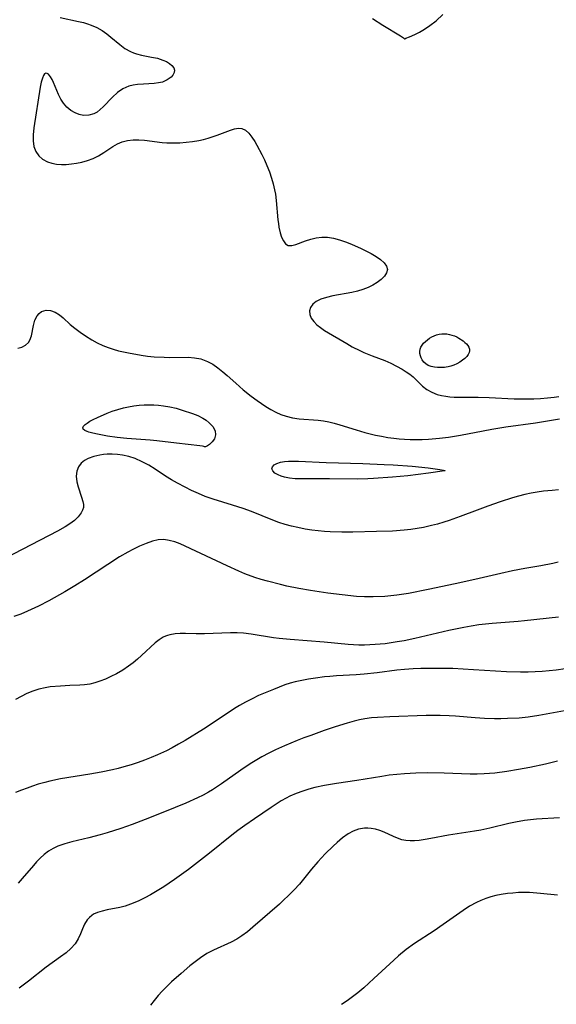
# Model space of a CAD drawing. Header units: inches. Extents: x 1073367 to 1082519, y 1569854 to 1574957.
# Tile 54 of 256: x 1074902 to 1075036, y 1572810 to 1573056. Entities that reach past the tile are written whole.
import ezdxf

# ---------------------------------------------------------------- set-up
doc = ezdxf.new("R2010")
doc.units = ezdxf.units.IN
doc.header["$MEASUREMENT"] = 0
doc.layers.add('CGG_CurvaNivelLidar_v1', color=7, linetype='Continuous', lineweight=30, true_color=0x008008)

msp = doc.modelspace()

# ---------------------------------------------------------------- linework, layer by layer
at = {"layer": 'CGG_CurvaNivelLidar_v1'}
for points in [[(1074912.4617, 1573056.312, 66.5), (1074917.0063, 1573055.3764, 66.5), (1074918.2367, 1573055.0644, 66.5), (1074919.2388, 1573054.7638, 66.5), (1074920.2177, 1573054.4167, 66.5), (1074921.6012, 1573053.811, 66.5), (1074922.9074, 1573053.0967, 66.5), (1074924.1201, 1573052.2795, 66.5), (1074925.1309, 1573051.462, 66.5), (1074927.3365, 1573049.5691, 66.5), (1074928.6208, 1573048.6172, 66.5), (1074929.9839, 1573047.8277, 66.5), (1074930.7502, 1573047.4981, 66.5), (1074931.5392, 1573047.2316, 66.5), (1074932.7758, 1573046.9265, 66.5), (1074935.2718, 1573046.4767, 66.5), (1074936.7468, 1573046.1544, 66.5), (1074938.1146, 1573045.7287, 66.5), (1074938.9974, 1573045.3381, 66.5), (1074939.7593, 1573044.8807, 66.5), (1074940.3806, 1573044.3535, 66.5), (1074940.8091, 1573043.7811, 66.5), (1074941.0039, 1573043.18, 66.5), (1074940.9349, 1573042.5741, 66.5), (1074940.6356, 1573041.9784, 66.5), (1074940.1447, 1573041.4161, 66.5), (1074939.2004, 1573040.7337, 66.5), (1074938.0155, 1573040.2267, 66.5), (1074936.9998, 1573039.9919, 66.5), (1074935.9085, 1573039.8572, 66.5), (1074933.265, 1573039.7274, 66.5), (1074931.7581, 1573039.6207, 66.5), (1074930.6649, 1573039.4544, 66.5), (1074929.6045, 1573039.1703, 66.5), (1074928.136, 1573038.4946, 66.5), (1074926.7726, 1573037.5713, 66.5), (1074925.5195, 1573036.4798, 66.5), (1074923.1949, 1573034.0424, 66.5), (1074922.4576, 1573033.337, 66.5), (1074921.6912, 1573032.7315, 66.5), (1074920.8754, 1573032.2668, 66.5), (1074919.586, 1573031.9051, 66.5), (1074918.2216, 1573031.8977, 66.5), (1074917.1952, 1573032.1112, 66.5), (1074916.1923, 1573032.498, 66.5), (1074915.1135, 1573033.1311, 66.5), (1074914.1285, 1573033.9426, 66.5), (1074913.2704, 1573034.9086, 66.5), (1074912.5911, 1573035.9545, 66.5), (1074912.0197, 1573037.0728, 66.5), (1074910.7324, 1573040.1214, 66.5), (1074910.3854, 1573040.8918, 66.5), (1074910.0301, 1573041.5443, 66.5), (1074909.4917, 1573042.1987, 66.5), (1074909.1707, 1573042.393, 66.5), (1074908.8618, 1573042.4213, 66.5), (1074908.5441, 1573042.2372, 66.5), (1074908.264, 1573041.8506, 66.5), (1074907.9908, 1573041.2007, 66.5), (1074907.7085, 1573040.1738, 66.5), (1074907.4598, 1573038.9489, 66.5), (1074905.8436, 1573028.7553, 66.5), (1074905.6648, 1573027.0288, 66.5), (1074905.636, 1573025.5267, 66.5), (1074905.8259, 1573024.1321, 66.5), (1074906.3063, 1573022.8874, 66.5), (1074907.063, 1573021.8096, 66.5), (1074908.0472, 1573020.9485, 66.5), (1074909.2262, 1573020.3076, 66.5), (1074910.3388, 1573019.9505, 66.5), (1074911.5348, 1573019.7386, 66.5), (1074912.7901, 1573019.6483, 66.5), (1074913.9519, 1573019.6566, 66.5), (1074915.236, 1573019.753, 66.5), (1074916.5247, 1573019.9344, 66.5), (1074917.8029, 1573020.1986, 66.5), (1074919.2619, 1573020.6128, 66.5), (1074920.6629, 1573021.1428, 66.5), (1074922.0506, 1573021.8212, 66.5), (1074923.3442, 1573022.5834, 66.5), (1074925.6187, 1573024.146, 66.5), (1074926.7223, 1573024.8109, 66.5), (1074927.9198, 1573025.2921, 66.5), (1074929.2286, 1573025.6032, 66.5), (1074930.6492, 1573025.7577, 66.5), (1074932.1309, 1573025.7677, 66.5), (1074933.5502, 1573025.668, 66.5), (1074937.9633, 1573025.1549, 66.5), (1074939.101, 1573025.0695, 66.5), (1074940.7106, 1573025.0269, 66.5), (1074942.3294, 1573025.0706, 66.5), (1074943.9465, 1573025.192, 66.5), (1074945.5504, 1573025.386, 66.5), (1074947.1283, 1573025.6513, 66.5), (1074948.2706, 1573025.8974, 66.5), (1074949.4256, 1573026.2085, 66.5), (1074951.7218, 1573026.9709, 66.5), (1074955.0223, 1573028.203, 66.5), (1074956.0495, 1573028.5157, 66.5), (1074957.0047, 1573028.6685, 66.5), (1074957.8855, 1573028.5881, 66.5), (1074958.771, 1573028.1638, 66.5), (1074959.5856, 1573027.4405, 66.5), (1074960.3523, 1573026.4892, 66.5), (1074961.0901, 1573025.3677, 66.5), (1074961.6297, 1573024.4497, 66.5), (1074962.8435, 1573022.1545, 66.5), (1074963.5025, 1573020.7741, 66.5), (1074964.1273, 1573019.3464, 66.5), (1074964.7369, 1573017.7909, 66.5), (1074965.2832, 1573016.2019, 66.5), (1074965.7077, 1573014.7626, 66.5), (1074966.0581, 1573013.3079, 66.5), (1074966.2589, 1573012.2341, 66.5), (1074966.4776, 1573010.585, 66.5), (1074966.8878, 1573005.7764, 66.5), (1074967.0021, 1573004.8383, 66.5), (1074967.1424, 1573003.937, 66.5), (1074967.442, 1573002.5459, 66.5), (1074967.799, 1573001.4409, 66.5), (1074968.2437, 1573000.5155, 66.5), (1074968.7807, 1572999.819, 66.5), (1074969.4196, 1572999.4126, 66.5), (1074970.3268, 1572999.356, 66.5), (1074971.386, 1572999.6349, 66.5), (1074973.788, 1573000.5258, 66.5), (1074975.0751, 1573000.9333, 66.5), (1074976.4303, 1573001.2594, 66.5), (1074977.8334, 1573001.4491, 66.5), (1074978.7301, 1573001.4706, 66.5), (1074979.2913, 1573001.4394, 66.5), (1074980.7781, 1573001.2172, 66.5), (1074982.2787, 1573000.831, 66.5), (1074983.7828, 1573000.323, 66.5), (1074985.2794, 1572999.7277, 66.5), (1074987.6493, 1572998.654, 66.5), (1074990.1838, 1572997.3721, 66.5), (1074991.4603, 1572996.6277, 66.5), (1074992.547, 1572995.8599, 66.5), (1074993.4209, 1572995.0573, 66.5), (1074994.0161, 1572994.2289, 66.5), (1074994.2486, 1572993.3822, 66.5), (1074994.0599, 1572992.5445, 66.5), (1074993.5193, 1572991.7121, 66.5), (1074992.703, 1572990.9023, 66.5), (1074991.67, 1572990.1336, 66.5), (1074990.5939, 1572989.4934, 66.5), (1074989.4085, 1572988.9134, 66.5), (1074988.137, 1572988.406, 66.5), (1074986.751, 1572987.9689, 66.5), (1074985.3202, 1572987.6186, 66.5), (1074980.6303, 1572986.7616, 66.5), (1074978.9917, 1572986.3754, 66.5), (1074977.6091, 1572985.9294, 66.5), (1074976.4321, 1572985.3497, 66.5), (1074975.6225, 1572984.6948, 66.5), (1074975.0627, 1572983.9275, 66.5), (1074974.7952, 1572983.0815, 66.5), (1074974.8593, 1572982.1733, 66.5), (1074975.2252, 1572981.2522, 66.5), (1074975.8494, 1572980.3544, 66.5), (1074976.6082, 1572979.5861, 66.5), (1074977.5126, 1572978.859, 66.5), (1074978.5274, 1572978.1667, 66.5), (1074984.0949, 1572974.8602, 66.5), (1074985.4768, 1572974.0724, 66.5), (1074987.3643, 1572973.1105, 66.5), (1074988.381, 1572972.6491, 66.5), (1074990.4397, 1572971.8014, 66.5), (1074993.589, 1572970.604, 66.5), (1074995.0828, 1572969.9654, 66.5), (1074996.5371, 1572969.2252, 66.5), (1074997.9045, 1572968.4483, 66.5), (1074998.9282, 1572967.8382, 66.5), (1074999.8793, 1572967.2157, 66.5), (1075000.7292, 1572966.5524, 66.5), (1075003.0446, 1572964.1973, 66.5), (1075004.1136, 1572963.3974, 66.5), (1075005.3495, 1572962.7181, 66.5), (1075006.7243, 1572962.1817, 66.5), (1075007.7672, 1572961.9018, 66.5), (1075008.8583, 1572961.7014, 66.5), (1075009.8814, 1572961.5821, 66.5), (1075010.9315, 1572961.5086, 66.5), (1075012.3882, 1572961.4591, 66.5), (1075016.9162, 1572961.4602, 66.5), (1075019.6644, 1572961.4218, 66.5), (1075025.9391, 1572961.1026, 66.5), (1075028.4583, 1572961.0527, 66.5), (1075030.8488, 1572961.0947, 66.5), (1075032.563, 1572961.1732, 66.5), (1075034.269, 1572961.2988, 66.5), (1075035.9627, 1572961.4846, 66.5), (1075037.1423, 1572961.6597, 66.5)], [(1074990.4988, 1573056.1254, 67), (1074993.0707, 1573054.4499, 67), (1074997.5099, 1573051.7424, 67), (1074998.2768, 1573051.2399, 67), (1074998.5, 1573051.0592, 67), (1074998.5812, 1573051.0552, 67), (1074998.8768, 1573051.143, 67), (1074999.7777, 1573051.4983, 67), (1075001.0704, 1573052.0958, 67), (1075002.262, 1573052.7074, 67), (1075003.5562, 1573053.4463, 67), (1075004.8916, 1573054.3151, 67), (1075006.4651, 1573055.5331, 67), (1075008.0793, 1573057.0911, 67)], [(1074901.8187, 1572973.7325, 66), (1074902.8401, 1572973.9792, 66), (1074903.7529, 1572974.4523, 66), (1074904.4953, 1572975.1376, 66), (1074904.8542, 1572975.6877, 66), (1074905.2667, 1572976.832, 66), (1074905.7548, 1572979.4169, 66), (1074906.1303, 1572980.6952, 66), (1074906.7041, 1572981.819, 66), (1074907.2022, 1572982.4067, 66), (1074907.7948, 1572982.8501, 66), (1074908.3304, 1572983.0834, 66), (1074908.907, 1572983.2012, 66), (1074910.018, 1572983.1229, 66), (1074911.1577, 1572982.7231, 66), (1074912.2779, 1572982.0532, 66), (1074913.1523, 1572981.3391, 66), (1074914.9432, 1572979.675, 66), (1074916.118, 1572978.6865, 66), (1074917.3946, 1572977.7244, 66), (1074918.753, 1572976.8004, 66), (1074920.367, 1572975.8171, 66), (1074921.7181, 1572975.0836, 66), (1074923.1109, 1572974.4181, 66), (1074924.3977, 1572973.8909, 66), (1074925.7121, 1572973.435, 66), (1074927.0496, 1572973.054, 66), (1074929.5102, 1572972.5257, 66), (1074932.6883, 1572971.9828, 66), (1074934.2894, 1572971.767, 66), (1074935.893, 1572971.6011, 66), (1074938.4039, 1572971.4569, 66), (1074939.6887, 1572971.4307, 66), (1074944.4033, 1572971.4454, 66), (1074946.0527, 1572971.3316, 66), (1074947.6377, 1572971.0301, 66), (1074949.2433, 1572970.4224, 66), (1074950.5694, 1572969.6888, 66), (1074951.8511, 1572968.8102, 66), (1074953.0986, 1572967.8234, 66), (1074954.1727, 1572966.8939, 66), (1074956.3141, 1572964.9514, 66), (1074958.2254, 1572963.2918, 66), (1074960.196, 1572961.7365, 66), (1074961.6574, 1572960.6678, 66), (1074963.8785, 1572959.1816, 66), (1074965.1081, 1572958.438, 66), (1074966.3544, 1572957.7629, 66), (1074967.6243, 1572957.1794, 66), (1074968.9258, 1572956.7151, 66), (1074970.5614, 1572956.3338, 66), (1074972.2118, 1572956.1038, 66), (1074976.9384, 1572955.7122, 66), (1074978.2909, 1572955.5454, 66), (1074979.6149, 1572955.3098, 66), (1074980.9292, 1572955.0014, 66), (1074982.3338, 1572954.596, 66), (1074986.4224, 1572953.2801, 66), (1074988.6115, 1572952.6636, 66), (1074991.2988, 1572952.0212, 66), (1074992.8109, 1572951.7094, 66), (1074994.3319, 1572951.437, 66), (1074995.8612, 1572951.2124, 66), (1074997.1816, 1572951.0645, 66), (1074998.5066, 1572950.9613, 66), (1074999.9524, 1572950.9017, 66), (1075001.4009, 1572950.8931, 66), (1075002.9757, 1572950.936, 66), (1075004.5509, 1572951.023, 66), (1075007.2806, 1572951.2523, 66), (1075009.5186, 1572951.5112, 66), (1075012.498, 1572951.9856, 66), (1075018.175, 1572953.093, 66), (1075020.3895, 1572953.4865, 66), (1075023.8666, 1572954.0315, 66), (1075031.3149, 1572955.0821, 66), (1075037.3026, 1572956.0405, 66)], [(1075036.9971, 1572938.3303, 66), (1075035.4552, 1572938.2027, 66), (1075033.2729, 1572937.9674, 66), (1075031.7228, 1572937.7551, 66), (1075030.1812, 1572937.4954, 66), (1075028.6507, 1572937.1797, 66), (1075027.0681, 1572936.7844, 66), (1075025.4967, 1572936.3349, 66), (1075022.4065, 1572935.3401, 66), (1075019.3351, 1572934.2587, 66), (1075016.6723, 1572933.2773, 66), (1075012.4084, 1572931.6444, 66), (1075009.663, 1572930.6487, 66), (1075008.3326, 1572930.2142, 66), (1075006.8036, 1572929.7699, 66), (1075005.2609, 1572929.3773, 66), (1075003.2804, 1572928.9473, 66), (1075001.6825, 1572928.6603, 66), (1075000.0754, 1572928.4239, 66), (1074998.4606, 1572928.2379, 66), (1074995.4964, 1572928.0217, 66), (1074991.5625, 1572927.8911, 66), (1074985.5667, 1572927.7885, 66), (1074982.8503, 1572927.783, 66), (1074979.9576, 1572927.8544, 66), (1074978.5164, 1572927.9383, 66), (1074976.9118, 1572928.0829, 66), (1074975.3143, 1572928.2791, 66), (1074973.7252, 1572928.5246, 66), (1074971.8128, 1572928.8901, 66), (1074970.2356, 1572929.2551, 66), (1074968.6753, 1572929.6812, 66), (1074967.1143, 1572930.1806, 66), (1074965.5726, 1572930.7388, 66), (1074960.2464, 1572932.8981, 66), (1074958.1998, 1572933.6588, 66), (1074955.5591, 1572934.5113, 66), (1074950.6989, 1572935.9884, 66), (1074948.6935, 1572936.6869, 66), (1074946.9831, 1572937.3838, 66), (1074945.3026, 1572938.1551, 66), (1074943.6493, 1572938.9837, 66), (1074941.7792, 1572939.9926, 66), (1074940.2607, 1572940.8654, 66), (1074938.7759, 1572941.7668, 66), (1074936.1811, 1572943.4609, 66), (1074934.5797, 1572944.4591, 66), (1074932.9246, 1572945.3604, 66), (1074931.2123, 1572946.1185, 66), (1074929.6233, 1572946.6389, 66), (1074928.0033, 1572946.999, 66), (1074926.7236, 1572947.1674, 66), (1074925.4483, 1572947.2404, 66), (1074924.1897, 1572947.2216, 66), (1074923.2662, 1572947.1482, 66), (1074922.3653, 1572947.0276, 66), (1074920.8332, 1572946.6977, 66), (1074919.4411, 1572946.1986, 66), (1074918.4791, 1572945.6622, 66), (1074917.6729, 1572944.9904, 66), (1074916.9959, 1572944.0783, 66), (1074916.5748, 1572943.0307, 66), (1074916.4176, 1572941.7186, 66), (1074916.554, 1572940.3506, 66), (1074916.8966, 1572939.0374, 66), (1074917.7998, 1572936.503, 66), (1074918.1236, 1572935.4112, 66), (1074918.2443, 1572934.6592, 66), (1074918.2284, 1572933.928, 66), (1074918.0476, 1572933.2251, 66), (1074917.7136, 1572932.5465, 66), (1074916.9431, 1572931.5536, 66), (1074915.9965, 1572930.6814, 66), (1074914.883, 1572929.8526, 66), (1074913.6437, 1572929.0568, 66), (1074911.7845, 1572927.9966, 66), (1074898.5601, 1572921.1331, 66)], [(1075036.9243, 1572920.2567, 66.5), (1075035.637, 1572919.9568, 66.5), (1075032.6394, 1572919.3782, 66.5), (1075028.577, 1572918.6699, 66.5), (1075025.5284, 1572918.0773, 66.5), (1075022.6478, 1572917.4422, 66.5), (1075016.152, 1572915.9105, 66.5), (1075011.2302, 1572914.8189, 66.5), (1075004.4775, 1572913.4039, 66.5), (1074999.5115, 1572912.4552, 66.5), (1074996.6377, 1572912.0075, 66.5), (1074995.1433, 1572911.8363, 66.5), (1074993.6483, 1572911.7064, 66.5), (1074990.6649, 1572911.5606, 66.5), (1074988.5402, 1572911.5638, 66.5), (1074986.5477, 1572911.688, 66.5), (1074982.9533, 1572912.0581, 66.5), (1074979.3372, 1572912.5361, 66.5), (1074974.9972, 1572913.1969, 66.5), (1074972.0784, 1572913.694, 66.5), (1074969.143, 1572914.2673, 66.5), (1074967.4879, 1572914.6379, 66.5), (1074964.2679, 1572915.4667, 66.5), (1074962.6739, 1572915.9368, 66.5), (1074961.0943, 1572916.4519, 66.5), (1074958.6141, 1572917.3788, 66.5), (1074957.1234, 1572918.0042, 66.5), (1074954.1752, 1572919.3344, 66.5), (1074943.7074, 1572924.2723, 66.5), (1074942.399, 1572924.8275, 66.5), (1074941.1134, 1572925.3055, 66.5), (1074939.7181, 1572925.7038, 66.5), (1074938.3334, 1572925.8901, 66.5), (1074936.936, 1572925.8009, 66.5), (1074935.5211, 1572925.4864, 66.5), (1074933.8927, 1572924.9405, 66.5), (1074932.2443, 1572924.2441, 66.5), (1074930.5864, 1572923.431, 66.5), (1074929.3082, 1572922.7391, 66.5), (1074927.2975, 1572921.5522, 66.5), (1074918.4831, 1572915.8607, 66.5), (1074916.0594, 1572914.339, 66.5), (1074913.6025, 1572912.8521, 66.5), (1074909.612, 1572910.5846, 66.5), (1074907.0153, 1572909.2449, 66.5), (1074904.2532, 1572907.9716, 66.5), (1074902.5583, 1572907.2721, 66.5), (1074900.848, 1572906.6408, 66.5)], [(1075037.0414, 1572906.475, 67), (1075028.5151, 1572905.5602, 67), (1075026.9349, 1572905.4223, 67), (1075020.4376, 1572904.9634, 67), (1075017.1184, 1572904.5826, 67), (1075015.2228, 1572904.2973, 67), (1075013.3329, 1572903.9712, 67), (1075009.5715, 1572903.2113, 67), (1075001.0688, 1572901.1519, 67), (1074998.4522, 1572900.6218, 67), (1074996.6642, 1572900.3119, 67), (1074993.6771, 1572899.8891, 67), (1074991.153, 1572899.6409, 67), (1074989.8234, 1572899.5608, 67), (1074988.4929, 1572899.5236, 67), (1074987.1434, 1572899.5344, 67), (1074984.4436, 1572899.6751, 67), (1074978.4499, 1572900.2273, 67), (1074969.9308, 1572900.8994, 67), (1074967.1623, 1572901.192, 67), (1074965.796, 1572901.3765, 67), (1074960.2197, 1572902.2832, 67), (1074958.2669, 1572902.4981, 67), (1074956.6471, 1572902.5754, 67), (1074955.0253, 1572902.5805, 67), (1074948.5491, 1572902.3833, 67), (1074946.4592, 1572902.374, 67), (1074943.7274, 1572902.4383, 67), (1074942.4137, 1572902.4346, 67), (1074941.1435, 1572902.3526, 67), (1074939.838, 1572902.1242, 67), (1074939.2891, 1572901.962, 67), (1074938.7978, 1572901.7735, 67), (1074938.2205, 1572901.496, 67), (1074937.1814, 1572900.8452, 67), (1074936.1893, 1572900.0639, 67), (1074932.7994, 1572896.9115, 67), (1074931.7393, 1572895.9842, 67), (1074930.6387, 1572895.0851, 67), (1074929.4963, 1572894.2285, 67), (1074928.0924, 1572893.2879, 67), (1074926.5009, 1572892.3574, 67), (1074925.1268, 1572891.6561, 67), (1074923.7276, 1572891.0314, 67), (1074922.3101, 1572890.4906, 67), (1074921.0621, 1572890.0966, 67), (1074919.8072, 1572889.7877, 67), (1074918.5476, 1572889.5792, 67), (1074917.3317, 1572889.4793, 67), (1074914.8777, 1572889.4143, 67), (1074912.5232, 1572889.3011, 67), (1074909.9508, 1572889.0809, 67), (1074908.6722, 1572888.8894, 67), (1074907.1014, 1572888.5337, 67), (1074905.5616, 1572888.0499, 67), (1074904.0636, 1572887.4423, 67), (1074902.6353, 1572886.7291, 67), (1074901.2401, 1572885.9395, 67)], [(1075038.6744, 1572893.6002, 67.5), (1075036.4448, 1572893.2653, 67.5), (1075034.7021, 1572893.0701, 67.5), (1075032.9532, 1572892.923, 67.5), (1075031.2, 1572892.82, 67.5), (1075029.4441, 1572892.7607, 67.5), (1075027.5297, 1572892.751, 67.5), (1075023.9999, 1572892.8693, 67.5), (1075015.7577, 1572893.3914, 67.5), (1075010.6133, 1572893.6456, 67.5), (1075006.3172, 1572893.7196, 67.5), (1075002.5878, 1572893.6658, 67.5), (1075000.7268, 1572893.5887, 67.5), (1074998.5297, 1572893.4396, 67.5), (1074996.6099, 1572893.2506, 67.5), (1074991.6627, 1572892.6265, 67.5), (1074988.4424, 1572892.2699, 67.5), (1074986.4538, 1572892.1094, 67.5), (1074981.5174, 1572891.8404, 67.5), (1074979.8778, 1572891.7211, 67.5), (1074978.4862, 1572891.5817, 67.5), (1074976.2353, 1572891.2916, 67.5), (1074974.5357, 1572891.0289, 67.5), (1074972.8482, 1572890.7175, 67.5), (1074971.1791, 1572890.3367, 67.5), (1074969.8998, 1572889.9808, 67.5), (1074968.6353, 1572889.5747, 67.5), (1074967.1761, 1572889.046, 67.5), (1074965.7313, 1572888.4749, 67.5), (1074962.0571, 1572886.9082, 67.5), (1074960.4034, 1572886.1363, 67.5), (1074958.7804, 1572885.3132, 67.5), (1074957.2953, 1572884.4807, 67.5), (1074956.4464, 1572883.9582, 67.5), (1074948.284, 1572878.5276, 67.5), (1074943.6515, 1572875.7061, 67.5), (1074942.0492, 1572874.7643, 67.5), (1074940.4261, 1572873.8605, 67.5), (1074939.0369, 1572873.1454, 67.5), (1074936.7477, 1572872.0853, 67.5), (1074935.1505, 1572871.4172, 67.5), (1074933.5353, 1572870.7911, 67.5), (1074931.9046, 1572870.2047, 67.5), (1074930.1535, 1572869.6263, 67.5), (1074928.3845, 1572869.1041, 67.5), (1074926.9451, 1572868.7309, 67.5), (1074925.4949, 1572868.394, 67.5), (1074922.6598, 1572867.8162, 67.5), (1074919.8758, 1572867.3172, 67.5), (1074912.5207, 1572866.0753, 67.5), (1074909.8454, 1572865.5266, 67.5), (1074908.6111, 1572865.2285, 67.5), (1074906.9051, 1572864.7521, 67.5), (1074905.5162, 1572864.3069, 67.5), (1074904.1415, 1572863.8193, 67.5), (1074902.7803, 1572863.294, 67.5), (1074901.2889, 1572862.6712, 67.5)], [(1075040.3646, 1572883.4723, 68), (1075032.1045, 1572881.9419, 68), (1075029.4841, 1572881.5513, 68), (1075027.1634, 1572881.3085, 68), (1075024.2451, 1572881.154, 68), (1075022.6277, 1572881.1284, 68), (1075021.0095, 1572881.1361, 68), (1075018.5275, 1572881.2081, 68), (1075016.1663, 1572881.3543, 68), (1075011.2925, 1572881.7575, 68), (1075009.6679, 1572881.8647, 68), (1075007.4063, 1572881.9432, 68), (1075003.9536, 1572881.907, 68), (1074994.8979, 1572881.6321, 68), (1074991.783, 1572881.4702, 68), (1074990.2376, 1572881.3245, 68), (1074988.6297, 1572881.0992, 68), (1074987.2781, 1572880.8376, 68), (1074985.9362, 1572880.5193, 68), (1074984.2278, 1572880.0482, 68), (1074981.1677, 1572879.0963, 68), (1074978.4549, 1572878.19, 68), (1074975.0654, 1572876.9823, 68), (1074973.3606, 1572876.3386, 68), (1074971.6645, 1572875.6729, 68), (1074968.5521, 1572874.3764, 68), (1074966.3073, 1572873.3544, 68), (1074964.5773, 1572872.5013, 68), (1074962.8749, 1572871.5983, 68), (1074961.2061, 1572870.638, 68), (1074959.9349, 1572869.8464, 68), (1074957.5632, 1572868.2508, 68), (1074952.7892, 1572864.8616, 68), (1074950.4974, 1572863.3673, 68), (1074949.488, 1572862.7717, 68), (1074948.1856, 1572862.0637, 68), (1074946.7565, 1572861.3579, 68), (1074943.8419, 1572860.0754, 68), (1074938.5079, 1572857.8849, 68), (1074933.7202, 1572855.9707, 68), (1074930.444, 1572854.7283, 68), (1074927.5706, 1572853.7171, 68), (1074924.158, 1572852.6323, 68), (1074922.4472, 1572852.1373, 68), (1074919.6007, 1572851.3975, 68), (1074915.3621, 1572850.3863, 68), (1074913.5855, 1572849.9134, 68), (1074911.8835, 1572849.3268, 68), (1074910.6495, 1572848.7472, 68), (1074909.4879, 1572848.0401, 68), (1074908.439, 1572847.2328, 68), (1074907.4522, 1572846.3266, 68), (1074906.5111, 1572845.3453, 68), (1074905.7231, 1572844.4538, 68), (1074902.9615, 1572841.1986, 68), (1074901.9333, 1572840.0413, 68)], [(1075036.7657, 1572870.5073, 68.5), (1075033.7819, 1572869.7858, 68.5), (1075029.835, 1572868.9376, 68.5), (1075027.0507, 1572868.412, 68.5), (1075024.14, 1572867.935, 68.5), (1075021.1538, 1572867.5465, 68.5), (1075018.4736, 1572867.3336, 68.5), (1075016.7083, 1572867.2845, 68.5), (1075014.9395, 1572867.2936, 68.5), (1075008.4843, 1572867.5171, 68.5), (1075004.2287, 1572867.5855, 68.5), (1075001.3243, 1572867.5402, 68.5), (1074999.9214, 1572867.4841, 68.5), (1074998.521, 1572867.3992, 68.5), (1074996.6185, 1572867.2296, 68.5), (1074994.7229, 1572867.0001, 68.5), (1074992.8968, 1572866.7281, 68.5), (1074986.6435, 1572865.7299, 68.5), (1074981.5564, 1572864.992, 68.5), (1074978.5214, 1572864.4595, 68.5), (1074976.117, 1572863.9254, 68.5), (1074974.5804, 1572863.5227, 68.5), (1074973.0678, 1572863.0625, 68.5), (1074971.4307, 1572862.47, 68.5), (1074969.842, 1572861.7746, 68.5), (1074968.9503, 1572861.3191, 68.5), (1074967.6797, 1572860.587, 68.5), (1074965.209, 1572858.9739, 68.5), (1074960.9892, 1572856.1193, 68.5), (1074958.5669, 1572854.4399, 68.5), (1074956.831, 1572853.175, 68.5), (1074955.3299, 1572852.0145, 68.5), (1074949.7562, 1572847.5342, 68.5), (1074946.7605, 1572845.1889, 68.5), (1074944.4888, 1572843.4653, 68.5), (1074941.0108, 1572840.9329, 68.5), (1074938.3308, 1572839.13, 68.5), (1074936.6843, 1572838.1022, 68.5), (1074935.0197, 1572837.1385, 68.5), (1074933.5679, 1572836.3704, 68.5), (1074932.1077, 1572835.6681, 68.5), (1074930.6454, 1572835.0391, 68.5), (1074928.7097, 1572834.3379, 68.5), (1074927.3331, 1572833.9565, 68.5), (1074924.1378, 1572833.3469, 68.5), (1074922.9313, 1572833.0797, 68.5), (1074921.802, 1572832.7367, 68.5), (1074920.7795, 1572832.2752, 68.5), (1074920.3365, 1572831.9979, 68.5), (1074919.7315, 1572831.4939, 68.5), (1074919.1902, 1572830.8668, 68.5), (1074918.5361, 1572829.7897, 68.5), (1074917.9921, 1572828.6011, 68.5), (1074917.4746, 1572827.3616, 68.5), (1074916.9014, 1572826.1278, 68.5), (1074916.1481, 1572824.9016, 68.5), (1074915.1206, 1572823.742, 68.5), (1074913.8941, 1572822.6752, 68.5), (1074912.5329, 1572821.6551, 68.5), (1074908.9543, 1572819.0936, 68.5), (1074904.4781, 1572815.5667, 68.5), (1074902.1762, 1572813.8362, 68.5)], [(1075037.2913, 1572856.4036, 69), (1075031.539, 1572855.9992, 69), (1075030.0503, 1572855.8561, 69), (1075028.5666, 1572855.6653, 69), (1075026.242, 1572855.2575, 69), (1075024.6521, 1572854.9162, 69), (1075019.8959, 1572853.7934, 69), (1075017.6409, 1572853.3193, 69), (1075016.0092, 1572853.031, 69), (1075009.5142, 1572852.0241, 69), (1075005.1443, 1572851.2068, 69), (1075003.6553, 1572850.9478, 69), (1075002.2076, 1572850.7378, 69), (1075001.0604, 1572850.6218, 69), (1074999.946, 1572850.5895, 69), (1074998.8633, 1572850.6791, 69), (1074997.8222, 1572850.914, 69), (1074996.8034, 1572851.2665, 69), (1074995.7991, 1572851.6973, 69), (1074993.4153, 1572852.8033, 69), (1074992.3528, 1572853.2126, 69), (1074991.2662, 1572853.5342, 69), (1074990.1615, 1572853.741, 69), (1074989.3368, 1572853.8036, 69), (1074988.511, 1572853.7825, 69), (1074987.0244, 1572853.5209, 69), (1074985.7298, 1572853.0541, 69), (1074984.4807, 1572852.3955, 69), (1074983.0578, 1572851.4018, 69), (1074981.6758, 1572850.2494, 69), (1074980.6636, 1572849.3338, 69), (1074978.6655, 1572847.3807, 69), (1074976.8494, 1572845.4167, 69), (1074975.2816, 1572843.5535, 69), (1074973.2691, 1572841.0603, 69), (1074972.2393, 1572839.8331, 69), (1074970.9435, 1572838.3966, 69), (1074969.5938, 1572837.0137, 69), (1074968.1961, 1572835.6854, 69), (1074967.2535, 1572834.8411, 69), (1074960.6244, 1572829.0341, 69), (1074959.2779, 1572827.9173, 69), (1074957.8903, 1572826.8829, 69), (1074956.5927, 1572826.0568, 69), (1074955.1795, 1572825.3063, 69), (1074950.8007, 1572823.3163, 69), (1074949.13, 1572822.4418, 69), (1074947.4811, 1572821.3797, 69), (1074946.1726, 1572820.4073, 69), (1074944.8902, 1572819.3765, 69), (1074942.6463, 1572817.4858, 69), (1074940.2387, 1572815.356, 69), (1074938.8402, 1572814.0129, 69), (1074937.9305, 1572813.0695, 69), (1074936.9206, 1572811.9386, 69), (1074935.9488, 1572810.7696, 69), (1074935.0094, 1572809.5697, 69)], [(1075036.7651, 1572837.0683, 69.5), (1075032.5682, 1572837.4788, 69.5), (1075029.814, 1572837.6798, 69.5), (1075028.4398, 1572837.7127, 69.5), (1075027.0402, 1572837.6819, 69.5), (1075025.6464, 1572837.5886, 69.5), (1075024.2606, 1572837.4376, 69.5), (1075022.6934, 1572837.1956, 69.5), (1075021.3829, 1572836.9266, 69.5), (1075020.0915, 1572836.5925, 69.5), (1075018.8243, 1572836.1851, 69.5), (1075017.6498, 1572835.7243, 69.5), (1075016.5023, 1572835.1948, 69.5), (1075014.808, 1572834.2722, 69.5), (1075013.1685, 1572833.236, 69.5), (1075008.188, 1572829.7121, 69.5), (1075005.9154, 1572828.1751, 69.5), (1075001.0054, 1572824.9418, 69.5), (1074998.932, 1572823.4488, 69.5), (1074997.0585, 1572821.9186, 69.5), (1074995.828, 1572820.8269, 69.5), (1074990.887, 1572816.2063, 69.5), (1074988.3185, 1572813.8989, 69.5), (1074986.8533, 1572812.6674, 69.5), (1074985.52, 1572811.6148, 69.5), (1074984.1569, 1572810.6181, 69.5), (1074982.757, 1572809.6922, 69.5)]]:
    msp.add_polyline3d(points, dxfattribs=at)
for points in [[(1075008.5, 1572968.9224, 66.5), (1075008.017, 1572968.8738, 66.5), (1075007.4572, 1572968.8644, 66.5), (1075006.7646, 1572968.8922, 66.5), (1075005.9964, 1572968.9789, 66.5), (1075005.2099, 1572969.1476, 66.5), (1075004.4638, 1572969.4229, 66.5), (1075003.8383, 1572969.8001, 66.5), (1075003.3215, 1572970.2649, 66.5), (1075002.929, 1572970.7797, 66.5), (1075002.6715, 1572971.307, 66.5), (1075002.4935, 1572971.8431, 66.5), (1075002.3815, 1572972.3839, 66.5), (1075002.3499, 1572972.9194, 66.5), (1075002.4193, 1572973.4398, 66.5), (1075002.6214, 1572973.969, 66.5), (1075002.9305, 1572974.4729, 66.5), (1075003.3184, 1572974.9526, 66.5), (1075003.7656, 1572975.4066, 66.5), (1075004.2592, 1572975.8305, 66.5), (1075004.7918, 1572976.2167, 66.5), (1075005.3605, 1572976.5539, 66.5), (1075005.952, 1572976.8262, 66.5), (1075006.5684, 1572977.0422, 66.5), (1075007.2014, 1572977.2026, 66.5), (1075007.8446, 1572977.303, 66.5), (1075008.4926, 1572977.3335, 66.5), (1075009.127, 1572977.2863, 66.5), (1075009.7578, 1572977.1734, 66.5), (1075010.3811, 1572977.0063, 66.5), (1075010.9919, 1572976.7914, 66.5), (1075011.5842, 1572976.5308, 66.5), (1075012.1379, 1572976.2335, 66.5), (1075013.1621, 1572975.5444, 66.5), (1075013.6219, 1572975.1669, 66.5), (1075014.0335, 1572974.7734, 66.5), (1075014.3808, 1572974.3661, 66.5), (1075014.6411, 1572973.9459, 66.5), (1075014.7833, 1572973.5122, 66.5), (1075014.7809, 1572973.0676, 66.5), (1075014.6556, 1572972.614, 66.5), (1075014.4342, 1572972.157, 66.5), (1075014.0927, 1572971.6806, 66.5), (1075013.6097, 1572971.1825, 66.5), (1075013.0154, 1572970.6913, 66.5), (1075012.3394, 1572970.2347, 66.5), (1075011.6118, 1572969.839, 66.5), (1075010.8496, 1572969.5151, 66.5), (1075010.1167, 1572969.2691, 66.5), (1075009.4637, 1572969.093, 66.5), (1075008.9411, 1572968.9801, 66.5)], [(1074948.5, 1572949.0768, 65.5), (1074948.3857, 1572949.1449, 65.5), (1074947.9813, 1572949.2387, 65.5), (1074947.3227, 1572949.3459, 65.5), (1074941.532, 1572949.9788, 65.5), (1074936.5879, 1572950.5802, 65.5), (1074934.9012, 1572950.7426, 65.5), (1074929.1372, 1572951.1811, 65.5), (1074926.7179, 1572951.436, 65.5), (1074924.3011, 1572951.7585, 65.5), (1074921.7249, 1572952.2236, 65.5), (1074920.5859, 1572952.4841, 65.5), (1074919.5943, 1572952.761, 65.5), (1074919.1681, 1572952.9066, 65.5), (1074918.6339, 1572953.1443, 65.5), (1074918.2127, 1572953.4691, 65.5), (1074918.0611, 1572953.8382, 65.5), (1074918.2192, 1572954.2391, 65.5), (1074918.6411, 1572954.6609, 65.5), (1074919.1454, 1572955.0195, 65.5), (1074919.863, 1572955.4502, 65.5), (1074920.6951, 1572955.8943, 65.5), (1074921.7648, 1572956.4141, 65.5), (1074924.1413, 1572957.4451, 65.5), (1074925.468, 1572957.9598, 65.5), (1074926.8354, 1572958.4294, 65.5), (1074928.2398, 1572958.8245, 65.5), (1074929.5461, 1572959.0977, 65.5), (1074930.8736, 1572959.2989, 65.5), (1074932.2146, 1572959.4424, 65.5), (1074933.4227, 1572959.5284, 65.5), (1074934.6336, 1572959.5675, 65.5), (1074935.8342, 1572959.5506, 65.5), (1074937.0318, 1572959.4764, 65.5), (1074938.223, 1572959.3427, 65.5), (1074939.8259, 1572959.0646, 65.5), (1074941.4099, 1572958.6977, 65.5), (1074942.9729, 1572958.265, 65.5), (1074945.5021, 1572957.435, 65.5), (1074946.8464, 1572956.9086, 65.5), (1074948.1323, 1572956.2465, 65.5), (1074948.9608, 1572955.6987, 65.5), (1074949.7018, 1572955.0992, 65.5), (1074950.6143, 1572954.1116, 65.5), (1074951.1691, 1572953.0766, 65.5), (1074951.2879, 1572952.031, 65.5), (1074951.0018, 1572951.1049, 65.5), (1074950.4507, 1572950.2837, 65.5), (1074949.773, 1572949.6379, 65.5), (1074949.2308, 1572949.2822, 65.5), (1074948.7825, 1572949.0896, 65.5)], [(1075008.5, 1572943.0459, 65.5), (1075004.5222, 1572942.4782, 65.5), (1074999.3859, 1572941.8444, 65.5), (1074995.5076, 1572941.4631, 65.5), (1074990.7705, 1572941.1253, 65.5), (1074989.3588, 1572941.0606, 65.5), (1074986.7151, 1572941.0087, 65.5), (1074979.7535, 1572941.1112, 65.5), (1074977.8062, 1572941.1165, 65.5), (1074972.6862, 1572941.0516, 65.5), (1074971.1821, 1572941.1005, 65.5), (1074969.7962, 1572941.2391, 65.5), (1074968.5231, 1572941.4846, 65.5), (1074967.657, 1572941.7481, 65.5), (1074966.8951, 1572942.0686, 65.5), (1074966.1177, 1572942.5322, 65.5), (1074965.5869, 1572943.0405, 65.5), (1074965.3662, 1572943.5697, 65.5), (1074965.4953, 1572944.0738, 65.5), (1074965.9209, 1572944.5384, 65.5), (1074966.5942, 1572944.9239, 65.5), (1074967.4792, 1572945.2001, 65.5), (1074968.5297, 1572945.3781, 65.5), (1074969.5412, 1572945.4678, 65.5), (1074970.6271, 1572945.5057, 65.5), (1074972.0137, 1572945.4917, 65.5), (1074978.9528, 1572945.1372, 65.5), (1074988.0985, 1572944.9296, 65.5), (1074993.427, 1572944.6997, 65.5), (1074995.6753, 1572944.5724, 65.5), (1075000.4723, 1572944.2223, 65.5), (1075004.4588, 1572943.8362, 65.5), (1075007.3995, 1572943.4477, 65.5), (1075008.276, 1572943.2766, 65.5), (1075008.6799, 1572943.1215, 65.5), (1075008.5787, 1572943.056, 65.5)]]:
    msp.add_polyline3d(points, close=True, dxfattribs=at)

doc.saveas('drawing.dxf')
